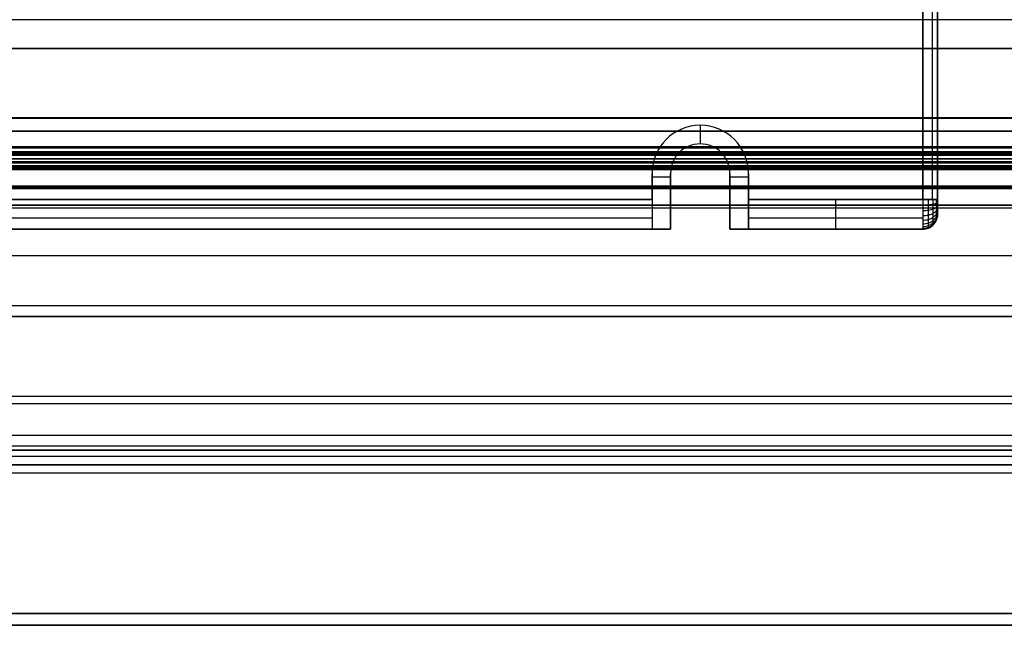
# Model space of a CAD drawing. Header units: millimetres. Extents: x -5.9 to 8.2, y -1.3 to -0.5.
# Tile 63 of 107: x 5.731 to 6.395, y -1.266 to -0.858. Entities that reach past the tile are written whole.
import ezdxf

# ---------------------------------------------------------------- set-up
doc = ezdxf.new("R2010")
doc.units = ezdxf.units.MM
doc.header["$MEASUREMENT"] = 0
for name, color, linetype, true_color in [('IGES level 1', 7, 'Continuous', 0xffffff), ('IGES level 22', 5, 'Continuous', 0x0000ff), ('IGES level 24', 7, 'Continuous', 0xffffff), ('IGES level 3', 7, 'Continuous', 0xffffff), ('IGES level 47', 7, 'Continuous', 0xffffff), ('IGES level 5', 7, 'Continuous', 0xffffff), ('IGES level 55', 7, 'Continuous', 0xffffff)]:
    doc.layers.add(name, color=color, linetype=linetype, true_color=true_color)

msp = doc.modelspace()

# ---------------------------------------------------------------- linework, layer by layer
at = {"layer": 'IGES level 1'}
for points in [[(8.22916, -0.98516, -10.17534), (1.18416, -0.98516, -10.17534), (-5.86084, -0.98516, -10.17534)], [(-4.92584, -0.98328, -10.34494), (1.18416, -0.98328, -10.34494), (7.29416, -0.98328, -10.34494)], [(7.29416, -0.98328, -10.34494), (1.18416, -0.98328, -10.34494), (-4.92584, -0.98328, -10.34494)], [(-4.92584, -1.01706, -10.36445), (1.18416, -1.01706, -10.36445), (7.29416, -1.01706, -10.36445)], [(-4.92584, -1.05085, -10.38395), (1.18416, -1.05085, -10.38395), (7.29416, -1.05085, -10.38395)], [(-4.92584, -1.05085, -10.38395), (1.18416, -1.05085, -10.38395), (7.29416, -1.05085, -10.38395)], [(-5.86084, -1.05828, -10.32994), (1.18416, -1.05828, -10.32994), (8.22916, -1.05828, -10.32994)], [(8.22916, -1.05828, -10.32994), (1.18416, -1.05828, -10.32994), (-5.86084, -1.05828, -10.32994)]]:
    msp.add_open_spline(points, degree=2, dxfattribs=at)
at = {"layer": 'IGES level 22'}
for centre, radius, start, end in [((6.18978, -0.96193, -0.13167), 0.0325, 360, 180), ((6.18978, -0.96193, -0.26667), 0.0325, 0, 180), ((6.18978, -0.96193, -0.13167), 0.0325, 360, 180), ((6.18978, -0.96193, -0.26667), 0.0325, 0, 180), ((6.18978, -0.96193, -0.19917), 0.0325, 0, 180), ((6.18978, -0.96193, -0.26667), 0.02, 0, 180), ((6.18978, -0.96193, -0.29167), 0.02, 0, 180), ((6.18978, -0.96193, -0.27917), 0.02, 0, 180), ((6.18978, -0.96193, -0.29167), 0.02, 0, 180), ((6.18978, -0.96193, -0.26667), 0.02, 0, 180), ((6.33978, -0.98939, -0.29167), 0.01, 270, 0), ((6.33978, -0.98939, -0.29167), 0.01, 270, 0), ((6.33978, -0.98939, -0.15167), 0.01, 270, 0), ((6.33978, -0.98939, -0.22167), 0.01, 270, 360)]:
    msp.add_arc(centre, radius, start, end, dxfattribs=at)
at = {"layer": 'IGES level 22', "extrusion": (1, 6.12323e-17, 0)}
for centre, radius in [((-0.97939, -0.15167, 6.15728), 0.02), ((-0.97939, -0.15167, 6.15728), 0.02), ((-0.97939, -0.15167, 6.33978), 0.02), ((-0.97939, -0.15167, 6.34978), 0.01)]:
    msp.add_arc(centre, radius, 90, 180, dxfattribs=at)
at = {"layer": 'IGES level 22', "extrusion": (1, -6.12323e-17, -5.25487e-46)}
msp.add_arc((-0.97939, -0.15167, 6.22228), 0.02, 90, 180, dxfattribs=at)
msp.add_arc((-0.97939, -0.15167, 6.22228), 0.02, 90, 180, dxfattribs=at)
at = {"layer": 'IGES level 22', "extrusion": (1, 0, 0)}
msp.add_arc((-0.97939, -0.15167, 6.28103), 0.02, 90, 180, dxfattribs=at)
at = {"layer": 'IGES level 22', "extrusion": (-3.46945e-15, 1, -6.98296e-15)}
msp.add_arc((-6.33978, -0.14167, -0.97939), 0.01, 90, 180, dxfattribs=at)
at = {"layer": 'IGES level 22'}
for points in [[(6.33978, -0.97939, -0.13167), (6.33978, -0.84939, -0.13167), (6.33978, -0.71939, -0.13167)], [(6.33978, -0.71939, -0.13167), (6.33978, -0.84939, -0.13167), (6.33978, -0.97939, -0.13167)], [(6.34613, -0.71939, -0.13394), (6.34613, -0.84939, -0.13394), (6.34613, -0.97939, -0.13394)], [(6.34978, -0.71939, -0.29167), (6.34978, -0.85439, -0.29167), (6.34978, -0.98939, -0.29167)], [(6.34978, -0.97939, -0.14167), (6.34978, -0.84939, -0.14167), (6.34978, -0.71939, -0.14167)], [(6.34978, -0.71939, -0.21667), (6.34978, -0.85439, -0.21667), (6.34978, -0.98939, -0.21667)], [(6.34978, -0.98939, -0.29167), (6.34978, -0.85439, -0.29167), (6.34978, -0.71939, -0.29167)], [(6.34978, -0.97939, -0.14167), (6.34978, -0.84939, -0.14167), (6.34978, -0.71939, -0.14167)], [(6.18978, -0.92943, -0.26667), (6.18978, -0.93568, -0.26667), (6.18978, -0.94193, -0.26667)], [(6.18978, -0.92943, -0.26667), (6.18978, -0.92943, -0.19917), (6.18978, -0.92943, -0.13167)], [(6.18978, -0.94193, -0.29167), (6.18978, -0.94193, -0.27917), (6.18978, -0.94193, -0.26667)], [(6.16276, -0.94388, -0.26667), (6.16276, -0.94388, -0.19917), (6.16276, -0.94388, -0.13167)], [(6.21681, -0.94388, -0.26667), (6.21681, -0.94388, -0.19917), (6.21681, -0.94388, -0.13167)], [(6.17315, -0.95082, -0.29167), (6.17315, -0.95082, -0.27917), (6.17315, -0.95082, -0.26667)], [(6.20641, -0.95082, -0.29167), (6.20641, -0.95082, -0.27917), (6.20641, -0.95082, -0.26667)], [(6.15728, -0.97939, -0.13167), (6.15728, -0.97066, -0.13167), (6.15728, -0.96193, -0.13167)], [(6.15728, -0.97939, -0.13167), (6.15728, -0.97066, -0.13167), (6.15728, -0.96193, -0.13167)], [(6.15728, -0.96193, -0.13167), (6.15728, -0.96193, -0.19917), (6.15728, -0.96193, -0.26667)], [(6.15728, -0.96193, -0.26667), (6.15728, -0.98066, -0.26667), (6.15728, -0.99939, -0.26667)], [(6.15728, -0.96193, -0.19917), (6.15728, -0.98066, -0.19917), (6.15728, -0.99939, -0.19917)], [(6.15728, -0.96193, -0.26667), (6.15728, -0.98066, -0.26667), (6.15728, -0.99939, -0.26667)], [(6.15728, -0.96193, -0.26667), (6.15728, -0.96193, -0.19917), (6.15728, -0.96193, -0.13167)], [(6.16978, -0.96193, -0.29167), (6.16978, -0.96193, -0.27917), (6.16978, -0.96193, -0.26667)], [(6.16978, -0.96193, -0.29167), (6.16978, -0.98066, -0.29167), (6.16978, -0.99939, -0.29167)], [(6.16978, -0.99939, -0.26667), (6.16978, -0.98066, -0.26667), (6.16978, -0.96193, -0.26667)], [(6.16978, -0.96193, -0.26667), (6.16978, -0.96193, -0.27917), (6.16978, -0.96193, -0.29167)], [(6.16978, -0.96193, -0.27917), (6.16978, -0.98066, -0.27917), (6.16978, -0.99939, -0.27917)], [(6.16978, -0.99939, -0.29167), (6.16978, -0.98066, -0.29167), (6.16978, -0.96193, -0.29167)], [(6.16978, -0.99939, -0.26667), (6.16978, -0.98066, -0.26667), (6.16978, -0.96193, -0.26667)], [(6.20978, -0.96193, -0.26667), (6.20978, -0.96193, -0.27917), (6.20978, -0.96193, -0.29167)], [(6.20978, -0.99939, -0.29167), (6.20978, -0.98066, -0.29167), (6.20978, -0.96193, -0.29167)], [(6.20978, -0.96193, -0.29167), (6.20978, -0.96193, -0.27917), (6.20978, -0.96193, -0.26667)], [(6.20978, -0.96193, -0.26667), (6.20978, -0.98066, -0.26667), (6.20978, -0.99939, -0.26667)], [(6.20978, -0.99939, -0.27917), (6.20978, -0.98066, -0.27917), (6.20978, -0.96193, -0.27917)], [(6.20978, -0.96193, -0.29167), (6.20978, -0.98066, -0.29167), (6.20978, -0.99939, -0.29167)], [(6.20978, -0.96193, -0.26667), (6.20978, -0.98066, -0.26667), (6.20978, -0.99939, -0.26667)], [(6.22228, -0.96193, -0.13167), (6.22228, -0.97066, -0.13167), (6.22228, -0.97939, -0.13167)], [(6.22228, -0.99939, -0.26667), (6.22228, -0.98066, -0.26667), (6.22228, -0.96193, -0.26667)], [(6.22228, -0.96193, -0.26667), (6.22228, -0.96193, -0.19917), (6.22228, -0.96193, -0.13167)], [(6.22228, -0.96193, -0.13167), (6.22228, -0.97066, -0.13167), (6.22228, -0.97939, -0.13167)], [(6.22228, -0.99939, -0.19917), (6.22228, -0.98066, -0.19917), (6.22228, -0.96193, -0.19917)], [(6.22228, -0.99939, -0.26667), (6.22228, -0.98066, -0.26667), (6.22228, -0.96193, -0.26667)], [(6.22228, -0.96193, -0.13167), (6.22228, -0.96193, -0.19917), (6.22228, -0.96193, -0.26667)], [(6.15728, -0.9642, -0.26667), (6.16353, -0.9642, -0.26667), (6.16978, -0.9642, -0.26667)], [(6.20978, -0.9642, -0.26667), (6.21603, -0.9642, -0.26667), (6.22228, -0.9642, -0.26667)], [(3.90978, -0.97939, -0.13167), (5.03353, -0.97939, -0.13167), (6.15728, -0.97939, -0.13167)], [(6.15728, -0.97939, -0.13167), (5.03353, -0.97939, -0.13167), (3.90978, -0.97939, -0.13167)], [(6.15728, -0.98066, -0.26667), (6.15728, -0.98066, -0.19919), (6.15728, -0.98066, -0.13171)], [(6.16978, -0.98066, -0.29167), (6.16978, -0.98066, -0.27917), (6.16978, -0.98066, -0.26667)], [(6.20978, -0.98066, -0.29167), (6.20978, -0.98066, -0.27917), (6.20978, -0.98066, -0.26667)], [(6.33978, -0.97939, -0.13167), (6.28103, -0.97939, -0.13167), (6.22228, -0.97939, -0.13167)], [(6.22228, -0.97939, -0.13167), (6.28103, -0.97939, -0.13167), (6.33978, -0.97939, -0.13167)], [(6.22228, -0.98066, -0.26667), (6.22228, -0.98066, -0.19919), (6.22228, -0.98066, -0.13171)], [(6.15728, -0.99208, -0.13621), (5.03353, -0.99208, -0.13621), (3.90978, -0.99208, -0.13621)], [(6.33978, -0.99208, -0.13621), (6.28103, -0.99208, -0.13621), (6.22228, -0.99208, -0.13621)], [(6.34978, -0.98939, -0.29167), (6.34978, -0.98939, -0.22167), (6.34978, -0.98939, -0.15167)], [(6.34978, -0.98939, -0.29167), (6.34978, -0.98939, -0.22167), (6.34978, -0.98939, -0.15167)], [(6.16978, -0.99939, -0.29167), (5.03978, -0.99939, -0.29167), (3.90978, -0.99939, -0.29167)], [(3.90978, -0.99939, -0.15167), (5.03353, -0.99939, -0.15167), (6.15728, -0.99939, -0.15167)], [(6.15728, -0.99939, -0.22167), (5.03353, -0.99939, -0.22167), (3.90978, -0.99939, -0.22167)], [(3.90978, -0.99939, -0.29167), (5.03978, -0.99939, -0.29167), (6.16978, -0.99939, -0.29167)], [(3.90978, -0.99939, -0.15167), (5.03353, -0.99939, -0.15167), (6.15728, -0.99939, -0.15167)], [(6.15728, -0.99939, -0.15167), (6.15728, -0.99939, -0.20917), (6.15728, -0.99939, -0.26667)], [(6.15728, -0.99939, -0.26667), (6.16353, -0.99939, -0.26667), (6.16978, -0.99939, -0.26667)], [(6.15728, -0.99939, -0.26667), (6.15728, -0.99939, -0.20917), (6.15728, -0.99939, -0.15167)], [(6.15728, -0.99939, -0.26667), (6.16353, -0.99939, -0.26667), (6.16978, -0.99939, -0.26667)], [(6.16978, -0.99939, -0.29167), (6.16978, -0.99939, -0.27917), (6.16978, -0.99939, -0.26667)], [(6.16978, -0.99939, -0.26667), (6.16978, -0.99939, -0.27917), (6.16978, -0.99939, -0.29167)], [(6.20978, -0.99939, -0.26667), (6.20978, -0.99939, -0.27917), (6.20978, -0.99939, -0.29167)], [(6.33978, -0.99939, -0.29167), (6.27478, -0.99939, -0.29167), (6.20978, -0.99939, -0.29167)], [(6.20978, -0.99939, -0.29167), (6.20978, -0.99939, -0.27917), (6.20978, -0.99939, -0.26667)], [(6.20978, -0.99939, -0.26667), (6.21603, -0.99939, -0.26667), (6.22228, -0.99939, -0.26667)], [(6.20978, -0.99939, -0.29167), (6.27478, -0.99939, -0.29167), (6.33978, -0.99939, -0.29167)], [(6.20978, -0.99939, -0.26667), (6.21603, -0.99939, -0.26667), (6.22228, -0.99939, -0.26667)], [(6.22228, -0.99939, -0.26667), (6.22228, -0.99939, -0.20917), (6.22228, -0.99939, -0.15167)], [(6.22228, -0.99939, -0.15167), (6.28103, -0.99939, -0.15167), (6.33978, -0.99939, -0.15167)], [(6.33978, -0.99939, -0.22167), (6.28103, -0.99939, -0.22167), (6.22228, -0.99939, -0.22167)], [(6.22228, -0.99939, -0.15167), (6.28103, -0.99939, -0.15167), (6.33978, -0.99939, -0.15167)], [(6.22228, -0.99939, -0.15167), (6.22228, -0.99939, -0.20917), (6.22228, -0.99939, -0.26667)], [(6.27478, -0.99939, -0.29167), (6.27478, -0.99939, -0.22167), (6.27478, -0.99939, -0.15167)], [(6.33978, -0.99939, -0.15167), (6.33978, -0.99939, -0.22167), (6.33978, -0.99939, -0.29167)], [(6.33978, -0.99939, -0.15167), (6.33978, -0.99939, -0.22167), (6.33978, -0.99939, -0.29167)], [(6.34685, -0.99646, -0.15167), (6.34685, -0.99646, -0.22167), (6.34685, -0.99646, -0.29167)]]:
    msp.add_open_spline(points, degree=2, dxfattribs=at)
for points, knots in [([(6.34978, -0.97939, -0.14167), (6.34978, -0.97939, -0.14036), (6.34952, -0.97939, -0.13905), (6.34902, -0.97939, -0.13784), (6.34852, -0.97939, -0.13663), (6.34778, -0.97939, -0.13552), (6.34685, -0.97939, -0.1346), (6.34593, -0.97939, -0.13367), (6.34482, -0.97939, -0.13293), (6.34361, -0.97939, -0.13243), (6.3424, -0.97939, -0.13193), (6.34109, -0.97939, -0.13167), (6.33978, -0.97939, -0.13167)], [-1.570796, -1.570796, -1.570796, -1.570796, -1.178097, -1.178097, -1.178097, -0.785398, -0.785398, -0.785398, -0.392699, -0.392699, -0.392699, 0, 0, 0, 0]), ([(6.33978, -0.97939, -0.13167), (6.33978, -0.9807, -0.13167), (6.33978, -0.98201, -0.1318), (6.33978, -0.98329, -0.13205), (6.33978, -0.98458, -0.13231), (6.33978, -0.98584, -0.13269), (6.33978, -0.98705, -0.13319), (6.33978, -0.98826, -0.13369), (6.33978, -0.98942, -0.13431), (6.33978, -0.9905, -0.13504), (6.33978, -0.99159, -0.13577), (6.33978, -0.99261, -0.1366), (6.33978, -0.99353, -0.13753), (6.33978, -0.99446, -0.13845), (6.33978, -0.99529, -0.13947), (6.33978, -0.99602, -0.14056), (6.33978, -0.99675, -0.14164), (6.33978, -0.99737, -0.1428), (6.33978, -0.99787, -0.14401), (6.33978, -0.99837, -0.14522), (6.33978, -0.99875, -0.14648), (6.33978, -0.99901, -0.14777), (6.33978, -0.99926, -0.14905), (6.33978, -0.99939, -0.15036), (6.33978, -0.99939, -0.15167)], [-1.570796, -1.570796, -1.570796, -1.570796, -1.374447, -1.374447, -1.374447, -1.178097, -1.178097, -1.178097, -0.981748, -0.981748, -0.981748, -0.785398, -0.785398, -0.785398, -0.589049, -0.589049, -0.589049, -0.392699, -0.392699, -0.392699, -0.19635, -0.19635, -0.19635, 0, 0, 0, 0]), ([(6.34978, -0.98134, -0.14186), (6.34978, -0.9816, -0.14058), (6.34952, -0.98185, -0.13929), (6.34902, -0.98209, -0.13811), (6.34852, -0.98233, -0.13692), (6.34778, -0.98254, -0.13583), (6.34685, -0.98272, -0.13492), (6.34593, -0.9829, -0.13402), (6.34482, -0.98305, -0.13329), (6.34361, -0.98315, -0.1328), (6.3424, -0.98324, -0.13231), (6.34109, -0.98329, -0.13205), (6.33978, -0.98329, -0.13205)], [-1.570796, -1.570796, -1.570796, -1.570796, -1.178097, -1.178097, -1.178097, -0.785398, -0.785398, -0.785398, -0.392699, -0.392699, -0.392699, 0, 0, 0, 0]), ([(6.34361, -0.99863, -0.15167), (6.34361, -0.99863, -0.15041), (6.34361, -0.99851, -0.14915), (6.34361, -0.99826, -0.14791), (6.34361, -0.99802, -0.14668), (6.34361, -0.99765, -0.14547), (6.34361, -0.99717, -0.14431), (6.34361, -0.99668, -0.14314), (6.34361, -0.99609, -0.14203), (6.34361, -0.99539, -0.14098), (6.34361, -0.99469, -0.13993), (6.34361, -0.99389, -0.13895), (6.34361, -0.993, -0.13806), (6.34361, -0.99211, -0.13717), (6.34361, -0.99113, -0.13637), (6.34361, -0.99008, -0.13567), (6.34361, -0.98903, -0.13497), (6.34361, -0.98792, -0.13438), (6.34361, -0.98675, -0.13389), (6.34361, -0.98559, -0.13341), (6.34361, -0.98438, -0.13304), (6.34361, -0.98315, -0.1328), (6.34361, -0.98191, -0.13255), (6.34361, -0.98065, -0.13243), (6.34361, -0.97939, -0.13243)], [0, 0, 0, 0, 0.19635, 0.19635, 0.19635, 0.392699, 0.392699, 0.392699, 0.589049, 0.589049, 0.589049, 0.785398, 0.785398, 0.785398, 0.981748, 0.981748, 0.981748, 1.178097, 1.178097, 1.178097, 1.374447, 1.374447, 1.374447, 1.570796, 1.570796, 1.570796, 1.570796]), ([(6.34685, -0.99646, -0.15167), (6.34685, -0.99646, -0.15055), (6.34685, -0.99635, -0.14943), (6.34685, -0.99614, -0.14834), (6.34685, -0.99592, -0.14724), (6.34685, -0.99559, -0.14617), (6.34685, -0.99516, -0.14513), (6.34685, -0.99474, -0.1441), (6.34685, -0.99421, -0.14311), (6.34685, -0.99359, -0.14218), (6.34685, -0.99297, -0.14125), (6.34685, -0.99225, -0.14039), (6.34685, -0.99146, -0.1396), (6.34685, -0.99067, -0.13881), (6.34685, -0.98981, -0.13809), (6.34685, -0.98888, -0.13747), (6.34685, -0.98795, -0.13685), (6.34685, -0.98696, -0.13632), (6.34685, -0.98593, -0.1359), (6.34685, -0.98489, -0.13547), (6.34685, -0.98382, -0.13514), (6.34685, -0.98272, -0.13492), (6.34685, -0.98163, -0.13471), (6.34685, -0.98051, -0.1346), (6.34685, -0.97939, -0.1346)], [0, 0, 0, 0, 0.19635, 0.19635, 0.19635, 0.392699, 0.392699, 0.392699, 0.589049, 0.589049, 0.589049, 0.785398, 0.785398, 0.785398, 0.981748, 0.981748, 0.981748, 1.178097, 1.178097, 1.178097, 1.374447, 1.374447, 1.374447, 1.570796, 1.570796, 1.570796, 1.570796]), ([(6.34902, -0.99322, -0.15167), (6.34902, -0.99322, -0.15076), (6.34902, -0.99313, -0.14986), (6.34902, -0.99295, -0.14897), (6.34902, -0.99278, -0.14808), (6.34902, -0.99251, -0.14721), (6.34902, -0.99217, -0.14638), (6.34902, -0.99182, -0.14554), (6.34902, -0.99139, -0.14474), (6.34902, -0.99089, -0.14399), (6.34902, -0.99039, -0.14323), (6.34902, -0.98981, -0.14253), (6.34902, -0.98917, -0.14189), (6.34902, -0.98853, -0.14125), (6.34902, -0.98783, -0.14067), (6.34902, -0.98707, -0.14017), (6.34902, -0.98632, -0.13967), (6.34902, -0.98552, -0.13924), (6.34902, -0.98468, -0.13889), (6.34902, -0.98385, -0.13855), (6.34902, -0.98298, -0.13828), (6.34902, -0.98209, -0.13811), (6.34902, -0.9812, -0.13793), (6.34902, -0.9803, -0.13784), (6.34902, -0.97939, -0.13784)], [0, 0, 0, 0, 0.19635, 0.19635, 0.19635, 0.392699, 0.392699, 0.392699, 0.589049, 0.589049, 0.589049, 0.785398, 0.785398, 0.785398, 0.981748, 0.981748, 0.981748, 1.178097, 1.178097, 1.178097, 1.374447, 1.374447, 1.374447, 1.570796, 1.570796, 1.570796, 1.570796]), ([(6.34978, -0.98939, -0.15167), (6.34978, -0.98939, -0.15101), (6.34978, -0.98933, -0.15036), (6.34978, -0.9892, -0.14972), (6.34978, -0.98907, -0.14907), (6.34978, -0.98888, -0.14845), (6.34978, -0.98863, -0.14784), (6.34978, -0.98838, -0.14724), (6.34978, -0.98807, -0.14666), (6.34978, -0.98771, -0.14611), (6.34978, -0.98734, -0.14557), (6.34978, -0.98693, -0.14506), (6.34978, -0.98646, -0.1446), (6.34978, -0.986, -0.14413), (6.34978, -0.98549, -0.14372), (6.34978, -0.98495, -0.14335), (6.34978, -0.9844, -0.14299), (6.34978, -0.98382, -0.14268), (6.34978, -0.98322, -0.14243), (6.34978, -0.98261, -0.14218), (6.34978, -0.98199, -0.14199), (6.34978, -0.98134, -0.14186), (6.34978, -0.9807, -0.14173), (6.34978, -0.98005, -0.14167), (6.34978, -0.97939, -0.14167)], [0, 0, 0, 0, 0.19635, 0.19635, 0.19635, 0.392699, 0.392699, 0.392699, 0.589049, 0.589049, 0.589049, 0.785398, 0.785398, 0.785398, 0.981748, 0.981748, 0.981748, 1.178097, 1.178097, 1.178097, 1.374447, 1.374447, 1.374447, 1.570796, 1.570796, 1.570796, 1.570796]), ([(6.34978, -0.98322, -0.14243), (6.34978, -0.98372, -0.14122), (6.34952, -0.98422, -0.14001), (6.34902, -0.98468, -0.13889), (6.34852, -0.98515, -0.13778), (6.34778, -0.98557, -0.13675), (6.34685, -0.98593, -0.1359), (6.34593, -0.98628, -0.13504), (6.34482, -0.98656, -0.13436), (6.34361, -0.98675, -0.13389), (6.3424, -0.98695, -0.13343), (6.34109, -0.98705, -0.13319), (6.33978, -0.98705, -0.13319)], [-1.570796, -1.570796, -1.570796, -1.570796, -1.178097, -1.178097, -1.178097, -0.785398, -0.785398, -0.785398, -0.392699, -0.392699, -0.392699, 0, 0, 0, 0]), ([(6.34978, -0.98495, -0.14335), (6.34978, -0.98568, -0.14226), (6.34952, -0.9864, -0.14118), (6.34902, -0.98707, -0.14017), (6.34852, -0.98775, -0.13917), (6.34778, -0.98836, -0.13824), (6.34685, -0.98888, -0.13747), (6.34593, -0.98939, -0.1367), (6.34482, -0.9898, -0.13609), (6.34361, -0.99008, -0.13567), (6.3424, -0.99036, -0.13525), (6.34109, -0.9905, -0.13504), (6.33978, -0.9905, -0.13504)], [-1.570796, -1.570796, -1.570796, -1.570796, -1.178097, -1.178097, -1.178097, -0.785398, -0.785398, -0.785398, -0.392699, -0.392699, -0.392699, 0, 0, 0, 0]), ([(6.34978, -0.98646, -0.1446), (6.34978, -0.98739, -0.14367), (6.34952, -0.98831, -0.14275), (6.34902, -0.98917, -0.14189), (6.34852, -0.99002, -0.14104), (6.34778, -0.99081, -0.14025), (6.34685, -0.99146, -0.1396), (6.34593, -0.99212, -0.13894), (6.34482, -0.99264, -0.13842), (6.34361, -0.993, -0.13806), (6.3424, -0.99335, -0.13771), (6.34109, -0.99353, -0.13753), (6.33978, -0.99353, -0.13753)], [-1.570796, -1.570796, -1.570796, -1.570796, -1.178097, -1.178097, -1.178097, -0.785398, -0.785398, -0.785398, -0.392699, -0.392699, -0.392699, 0, 0, 0, 0]), ([(6.34978, -0.98771, -0.14611), (6.34978, -0.9888, -0.14538), (6.34952, -0.98988, -0.14466), (6.34902, -0.99089, -0.14399), (6.34852, -0.99189, -0.14331), (6.34778, -0.99282, -0.1427), (6.34685, -0.99359, -0.14218), (6.34593, -0.99436, -0.14167), (6.34482, -0.99497, -0.14126), (6.34361, -0.99539, -0.14098), (6.3424, -0.99581, -0.1407), (6.34109, -0.99602, -0.14056), (6.33978, -0.99602, -0.14056)], [-1.570796, -1.570796, -1.570796, -1.570796, -1.178097, -1.178097, -1.178097, -0.785398, -0.785398, -0.785398, -0.392699, -0.392699, -0.392699, 0, 0, 0, 0]), ([(6.34978, -0.98863, -0.14784), (6.34978, -0.98984, -0.14734), (6.34952, -0.99105, -0.14684), (6.34902, -0.99217, -0.14638), (6.34852, -0.99328, -0.14591), (6.34778, -0.99431, -0.14549), (6.34685, -0.99516, -0.14513), (6.34593, -0.99602, -0.14478), (6.34482, -0.9967, -0.1445), (6.34361, -0.99717, -0.14431), (6.3424, -0.99763, -0.14411), (6.34109, -0.99787, -0.14401), (6.33978, -0.99787, -0.14401)], [-1.570796, -1.570796, -1.570796, -1.570796, -1.178097, -1.178097, -1.178097, -0.785398, -0.785398, -0.785398, -0.392699, -0.392699, -0.392699, 0, 0, 0, 0]), ([(6.34978, -0.9892, -0.14972), (6.34978, -0.99048, -0.14946), (6.34952, -0.99177, -0.14921), (6.34902, -0.99295, -0.14897), (6.34852, -0.99414, -0.14873), (6.34778, -0.99523, -0.14852), (6.34685, -0.99614, -0.14834), (6.34593, -0.99704, -0.14816), (6.34482, -0.99777, -0.14801), (6.34361, -0.99826, -0.14791), (6.3424, -0.99875, -0.14782), (6.34109, -0.99901, -0.14777), (6.33978, -0.99901, -0.14777)], [-1.570796, -1.570796, -1.570796, -1.570796, -1.178097, -1.178097, -1.178097, -0.785398, -0.785398, -0.785398, -0.392699, -0.392699, -0.392699, 0, 0, 0, 0]), ([(6.33978, -0.99939, -0.15167), (6.34109, -0.99939, -0.15167), (6.3424, -0.99913, -0.15167), (6.34361, -0.99863, -0.15167), (6.34482, -0.99813, -0.15167), (6.34593, -0.99739, -0.15167), (6.34685, -0.99646, -0.15167), (6.34778, -0.99554, -0.15167), (6.34852, -0.99443, -0.15167), (6.34902, -0.99322, -0.15167), (6.34952, -0.99201, -0.15167), (6.34978, -0.9907, -0.15167), (6.34978, -0.98939, -0.15167)], [0, 0, 0, 0, 0.392699, 0.392699, 0.392699, 0.785398, 0.785398, 0.785398, 1.178097, 1.178097, 1.178097, 1.570796, 1.570796, 1.570796, 1.570796])]:
    msp.add_open_spline(points, degree=3, knots=knots, dxfattribs=at)
at = {"layer": 'IGES level 24'}
for points in [[(-4.91584, -0.87778, -10.36094), (1.18416, -0.87778, -10.36094), (7.28416, -0.87778, -10.36094)], [(7.28416, -0.87778, -10.36094), (1.18416, -0.87778, -10.36094), (-4.91584, -0.87778, -10.36094)], [(-4.91584, -0.87778, -10.35294), (1.18416, -0.87778, -10.35294), (7.28416, -0.87778, -10.35294)], [(7.28416, -0.87778, -10.35694), (1.18416, -0.87778, -10.35694), (-4.91584, -0.87778, -10.35694)], [(7.28416, -0.87778, -10.35294), (1.18416, -0.87778, -10.35294), (-4.91584, -0.87778, -10.35294)], [(-4.91584, -0.92428, -10.36094), (1.18416, -0.92428, -10.36094), (7.28416, -0.92428, -10.36094)], [(7.28416, -0.92485, -10.35294), (1.18416, -0.92485, -10.35294), (-4.91584, -0.92485, -10.35294)], [(7.28416, -0.97078, -10.36094), (1.18416, -0.97078, -10.36094), (-4.91584, -0.97078, -10.36094)], [(7.28416, -0.97078, -10.36094), (1.18416, -0.97078, -10.36094), (-4.91584, -0.97078, -10.36094)], [(-4.91584, -0.97192, -10.35294), (1.18416, -0.97192, -10.35294), (7.28416, -0.97192, -10.35294)], [(7.28416, -0.97192, -10.35294), (1.18416, -0.97192, -10.35294), (-4.91584, -0.97192, -10.35294)], [(7.28416, -1.11204, -11.054), (1.18416, -1.11204, -11.054), (-4.91584, -1.11204, -11.054)], [(7.28416, -1.11711, -11.06019), (1.18416, -1.11711, -11.06019), (-4.91584, -1.11711, -11.06019)], [(7.28416, -1.15815, -10.48008), (1.18416, -1.15815, -10.48008), (-4.91584, -1.15815, -10.48008)], [(7.28416, -1.16372, -10.4743), (1.18416, -1.16372, -10.4743), (-4.91584, -1.16372, -10.4743)], [(7.28416, -1.25828, -10.7448), (1.18416, -1.25828, -10.7448), (-4.91584, -1.25828, -10.7448)], [(-4.91584, -1.25828, -10.7448), (1.18416, -1.25828, -10.7448), (7.28416, -1.25828, -10.7448)], [(7.28416, -1.26628, -10.7448), (1.18416, -1.26628, -10.7448), (-4.91584, -1.26628, -10.7448)], [(-4.91584, -1.26628, -10.7448), (1.18416, -1.26628, -10.7448), (7.28416, -1.26628, -10.7448)]]:
    msp.add_open_spline(points, degree=2, dxfattribs=at)
at = {"layer": 'IGES level 3'}
for points in [[(7.28416, -0.94828, -10.42516), (1.18416, -0.94828, -10.42516), (-4.91584, -0.94828, -10.42516)], [(-4.91584, -0.94828, -10.42516), (1.18416, -0.94828, -10.42516), (7.28416, -0.94828, -10.42516)], [(7.28416, -0.94828, -10.37094), (1.18416, -0.94828, -10.37094), (-4.91584, -0.94828, -10.37094)], [(-4.91584, -0.94828, -10.39805), (1.18416, -0.94828, -10.39805), (7.28416, -0.94828, -10.39805)], [(-4.91584, -0.94828, -10.37094), (1.18416, -0.94828, -10.37094), (7.28416, -0.94828, -10.37094)], [(-4.91584, -0.9592, -10.43492), (1.18416, -0.9592, -10.43492), (7.28416, -0.9592, -10.43492)], [(-4.91584, -0.97011, -10.44469), (1.18416, -0.97011, -10.44469), (7.28416, -0.97011, -10.44469)], [(-4.91584, -0.97011, -10.44469), (1.18416, -0.97011, -10.44469), (7.28416, -0.97011, -10.44469)], [(7.28416, -0.97105, -10.44491), (1.18416, -0.97105, -10.44491), (-4.91584, -0.97105, -10.44491)], [(-4.91584, -0.97178, -10.44394), (1.18416, -0.97178, -10.44394), (7.28416, -0.97178, -10.44394)], [(7.28416, -0.97178, -10.36094), (1.18416, -0.97178, -10.36094), (-4.91584, -0.97178, -10.36094)], [(-4.91584, -0.97178, -10.40244), (1.18416, -0.97178, -10.40244), (7.28416, -0.97178, -10.40244)], [(7.28416, -0.97178, -10.44394), (1.18416, -0.97178, -10.44394), (-4.91584, -0.97178, -10.44394)], [(-4.91584, -0.97178, -10.36094), (1.18416, -0.97178, -10.36094), (7.28416, -0.97178, -10.36094)]]:
    msp.add_open_spline(points, degree=2, dxfattribs=at)
at = {"layer": 'IGES level 47'}
for points in [[(7.28416, -0.85828, -10.45094), (1.18416, -0.85828, -10.45094), (-4.91584, -0.85828, -10.45094)], [(7.28416, -0.85828, -10.44094), (1.18416, -0.85828, -10.44094), (-4.91584, -0.85828, -10.44094)], [(7.28416, -0.94389, -10.43835), (1.18416, -0.94389, -10.43835), (-4.91584, -0.94389, -10.43835)], [(7.28416, -0.94389, -10.43835), (1.18416, -0.94389, -10.43835), (-4.91584, -0.94389, -10.43835)], [(7.28416, -0.94484, -10.42633), (1.18416, -0.94484, -10.42633), (-4.91584, -0.94484, -10.42633)], [(-4.91584, -0.94725, -10.41451), (1.18416, -0.94725, -10.41451), (7.28416, -0.94725, -10.41451)], [(7.28416, -0.94725, -10.41451), (1.18416, -0.94725, -10.41451), (-4.91584, -0.94725, -10.41451)], [(7.28416, -0.94746, -10.41412), (1.18416, -0.94746, -10.41412), (-4.91584, -0.94746, -10.41412)], [(7.28416, -0.94817, -10.41377), (1.18416, -0.94817, -10.41377), (-4.91584, -0.94817, -10.41377)], [(7.28416, -0.94891, -10.41405), (1.18416, -0.94891, -10.41405), (-4.91584, -0.94891, -10.41405)], [(7.28416, -0.94922, -10.41477), (1.18416, -0.94922, -10.41477), (-4.91584, -0.94922, -10.41477)], [(-4.91584, -0.94922, -10.41481), (1.18416, -0.94922, -10.41481), (7.28416, -0.94922, -10.41481)], [(7.28416, -0.94922, -10.41479), (1.18416, -0.94922, -10.41479), (-4.91584, -0.94922, -10.41479)], [(-4.91584, -0.94922, -10.41477), (1.18416, -0.94922, -10.41477), (7.28416, -0.94922, -10.41477)], [(-4.91584, -0.94922, -10.41481), (1.18416, -0.94922, -10.41481), (7.28416, -0.94922, -10.41481)], [(7.28416, -0.9497, -10.42562), (1.18416, -0.9497, -10.42562), (-4.91584, -0.9497, -10.42562)], [(7.28416, -0.95193, -10.43621), (1.18416, -0.95193, -10.43621), (-4.91584, -0.95193, -10.43621)], [(-4.91584, -0.95193, -10.43621), (1.18416, -0.95193, -10.43621), (7.28416, -0.95193, -10.43621)], [(7.28416, -0.95404, -10.44), (1.18416, -0.95404, -10.44), (-4.91584, -0.95404, -10.44)], [(-4.91584, -0.95464, -10.44768), (1.18416, -0.95464, -10.44768), (7.28416, -0.95464, -10.44768)], [(7.28416, -0.95464, -10.44768), (1.18416, -0.95464, -10.44768), (-4.91584, -0.95464, -10.44768)], [(7.28416, -0.95678, -10.44703), (1.18416, -0.95678, -10.44703), (-4.91584, -0.95678, -10.44703)], [(7.28416, -0.95757, -10.44255), (1.18416, -0.95757, -10.44255), (-4.91584, -0.95757, -10.44255)], [(7.28416, -0.95757, -10.44255), (1.18416, -0.95757, -10.44255), (-4.91584, -0.95757, -10.44255)], [(7.28416, -0.95836, -10.44317), (1.18416, -0.95836, -10.44317), (-4.91584, -0.95836, -10.44317)], [(-4.91584, -0.95843, -10.44551), (1.18416, -0.95843, -10.44551), (7.28416, -0.95843, -10.44551)], [(7.28416, -0.95843, -10.44551), (1.18416, -0.95843, -10.44551), (-4.91584, -0.95843, -10.44551)], [(7.28416, -0.95866, -10.44505), (1.18416, -0.95866, -10.44505), (-4.91584, -0.95866, -10.44505)], [(7.28416, -0.95877, -10.44438), (1.18416, -0.95877, -10.44438), (-4.91584, -0.95877, -10.44438)], [(-4.91584, -0.95877, -10.44438), (1.18416, -0.95877, -10.44438), (7.28416, -0.95877, -10.44438)]]:
    msp.add_open_spline(points, degree=2, dxfattribs=at)
at = {"layer": 'IGES level 5'}
for points in [[(-4.81584, -0.93328, -10.37094), (1.18416, -0.93328, -10.37094), (7.18416, -0.93328, -10.37094)], [(7.18416, -0.93328, -10.40094), (1.18416, -0.93328, -10.40094), (-4.81584, -0.93328, -10.40094)], [(-4.81584, -0.93328, -10.38594), (1.18416, -0.93328, -10.38594), (7.18416, -0.93328, -10.38594)], [(7.18416, -0.93328, -10.40094), (1.18416, -0.93328, -10.40094), (-4.81584, -0.93328, -10.40094)], [(7.18416, -0.93328, -10.37094), (1.18416, -0.93328, -10.37094), (-4.81584, -0.93328, -10.37094)]]:
    msp.add_open_spline(points, degree=2, dxfattribs=at)
at = {"layer": 'IGES level 55'}
for points in [[(3.82871, -1.13828, -0.29244), (5.55871, -1.13828, -0.29244), (7.28871, -1.13828, -0.29244)], [(3.82871, -1.13828, -0.30244), (5.55871, -1.13828, -0.30244), (7.28871, -1.13828, -0.30244)], [(3.82871, -1.13828, -0.30244), (5.55871, -1.13828, -0.30244), (7.28871, -1.13828, -0.30244)], [(3.82871, -1.13828, -0.29244), (5.55871, -1.13828, -0.29244), (7.28871, -1.13828, -0.29244)], [(3.82871, -1.14535, -0.28951), (5.55871, -1.14535, -0.28951), (7.28871, -1.14535, -0.28951)], [(7.28871, -1.14828, -0.00244), (5.55871, -1.14828, -0.00244), (3.82871, -1.14828, -0.00244)], [(7.28871, -1.14828, -0.28244), (5.55871, -1.14828, -0.28244), (3.82871, -1.14828, -0.28244)], [(3.82871, -1.14828, -0.00244), (5.55871, -1.14828, -0.00244), (7.28871, -1.14828, -0.00244)], [(7.28871, -1.14828, -0.14244), (5.55871, -1.14828, -0.14244), (3.82871, -1.14828, -0.14244)], [(7.28871, -1.14828, -0.28244), (5.55871, -1.14828, -0.28244), (3.82871, -1.14828, -0.28244)], [(3.82871, -1.15242, -0.29659), (5.55871, -1.15242, -0.29659), (7.28871, -1.15242, -0.29659)], [(7.28871, -1.15828, -0.28244), (5.55871, -1.15828, -0.28244), (3.82871, -1.15828, -0.28244)], [(3.82871, -1.15828, -0.00244), (5.55871, -1.15828, -0.00244), (7.28871, -1.15828, -0.00244)], [(7.28871, -1.15828, -0.14244), (5.55871, -1.15828, -0.14244), (3.82871, -1.15828, -0.14244)], [(3.82871, -1.15828, -0.00244), (5.55871, -1.15828, -0.00244), (7.28871, -1.15828, -0.00244)], [(7.28871, -1.15828, -0.28244), (5.55871, -1.15828, -0.28244), (3.82871, -1.15828, -0.28244)]]:
    msp.add_open_spline(points, degree=2, dxfattribs=at)

doc.saveas('drawing.dxf')
